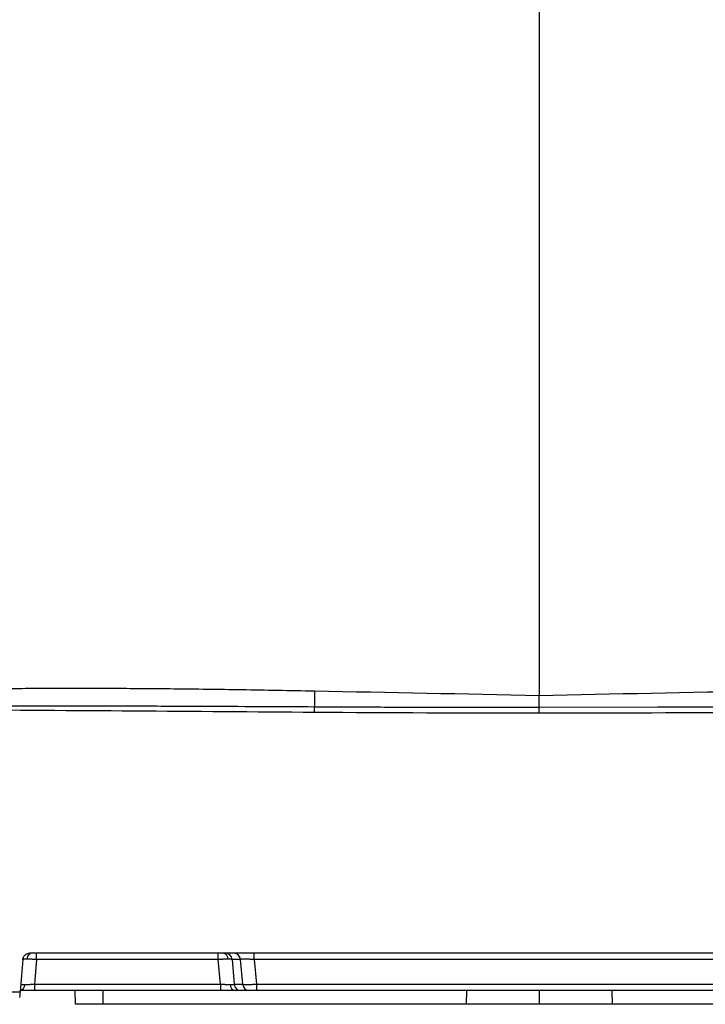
# Model space of a CAD drawing. Header units: millimetres. Extents: x 15 to 1195, y 5 to 836.
# Tile 5 of 35: x 562 to 611, y 76 to 147. Entities that reach past the tile are written whole.
import ezdxf

# ---------------------------------------------------------------- set-up
doc = ezdxf.new("R2010")
doc.units = ezdxf.units.MM

msp = doc.modelspace()

# ---------------------------------------------------------------- linework, layer by layer
at = {"color": 7, "linetype": 'Continuous', "lineweight": 25}
for p, q in [((599.363, 97.564), (607.963, 97.585)), ((607.963, 97.585), (615.597, 97.603)), ((636.195, 79.764), (562.531, 79.764)), ((563.029, 79.308), (562.873, 77.521)), ((563.029, 79.308), (563.029, 79.764)), ((576.168, 79.308), (563.029, 79.308)), ((576.168, 79.308), (576.168, 79.764)), ((576.324, 77.521), (576.168, 79.308)), ((577.771, 79.31), (577.162, 79.31)), ((577.162, 79.31), (577.319, 77.518)), ((577.928, 77.518), (577.771, 79.31)), ((578.766, 79.308), (578.766, 79.764)), ((619.96, 79.308), (578.766, 79.308)), ((578.766, 79.308), (578.922, 77.521)), ((549.125, 76.969), (561.828, 76.969)), ((562.873, 77.521), (562.873, 77.064)), ((562.873, 77.521), (576.324, 77.521)), ((576.324, 77.064), (562.873, 77.064)), ((565.828, 76.064), (565.81, 77.064)), ((567.809, 77.064), (567.827, 76.064)), ((576.324, 77.521), (576.324, 77.064)), ((577.319, 77.518), (577.928, 77.518)), ((578.425, 77.064), (577.816, 77.064)), ((578.922, 77.521), (619.804, 77.521)), ((578.922, 77.521), (578.922, 77.064)), ((619.804, 77.064), (578.922, 77.064)), ((594.113, 77.064), (594.087, 76.064)), ((599.363, 77.064), (599.363, 76.064)), ((604.613, 77.064), (604.639, 76.064)), ((594.087, 76.064), (567.827, 76.064)), ((599.363, 76.064), (594.087, 76.064)), ((604.639, 76.064), (599.363, 76.064)), ((630.899, 76.064), (604.639, 76.064))]:
    msp.add_line(p, q, dxfattribs=at)
for centre, radius, start, end in [((562.801, 79.327), 0.475, 120.82386, 180.17501), ((576.446, 79.345), 0.425, 357.33399, 79.98474), ((576.665, 79.265), 0.5, 5.21038, 89.96519), ((577.273, 79.265), 0.5, 5.21322, 86.65711), ((561.742, 77.483), 0.425, 280.01526, 2.66601), ((577.455, 77.483), 0.425, 177.33399, 259.98474), ((577.817, 77.564), 0.5, 185.21038, 269.96519), ((578.425, 77.564), 0.5, 185.21038, 269.96519)]:
    msp.add_arc(centre, radius, start, end, dxfattribs=at)
for points, knots in [([(599.363, 151.564), (599.363, 142.682), (599.363, 129.37), (599.363, 113.881), (599.363, 107.254), (599.363, 102.839), (599.363, 100.632), (599.363, 98.425)], [0, 0, 0, 0, 0.5, 0.75, 0.875, 0.875, 1, 1, 1, 1]), ([(556.817, 98.863), (557.389, 98.874), (558.561, 98.896), (560.362, 98.919), (562.25, 98.935), (564.224, 98.944), (566.286, 98.946), (568.434, 98.94), (570.669, 98.927), (572.991, 98.906), (575.399, 98.878), (577.894, 98.843), (580.476, 98.8), (582.226, 98.766), (583.115, 98.749)], [0, 0, 0, 0, 0.065221, 0.133732, 0.205534, 0.280629, 0.359017, 0.440699, 0.525676, 0.613948, 0.705517, 0.800381, 0.898542, 1, 1, 1, 1]), ([(583.115, 98.749), (583.116, 98.626), (583.116, 98.499), (583.118, 98.252), (583.119, 98.133), (583.121, 97.922), (583.122, 97.83), (583.126, 97.687), (583.127, 97.634), (583.129, 97.603)], [0, 0, 0, 0, 0.25, 0.25, 0.5, 0.5, 0.75, 0.75, 1, 1, 1, 1]), ([(599.363, 97.564), (599.363, 97.564), (599.363, 97.583), (599.363, 97.664), (599.363, 97.728), (599.363, 97.891), (599.363, 97.991), (599.363, 98.204), (599.363, 98.316), (599.363, 98.425)], [0, 0, 0, 0, 0.25, 0.25, 0.5, 0.5, 0.75, 0.75, 1, 1, 1, 1]), ([(556.83, 97.674), (558.42, 97.675), (561.547, 97.676), (566.162, 97.669), (570.622, 97.658), (574.929, 97.643), (579.081, 97.625), (581.797, 97.61), (583.129, 97.603)], [0, 0, 0, 0, 0.181316, 0.356781, 0.526397, 0.690161, 0.848027, 1, 1, 1, 1]), ([(583.125, 97.187), (583.126, 97.279), (583.127, 97.377), (583.128, 97.529), (583.129, 97.581), (583.129, 97.603)], [0, 0, 0, 0, 0.5, 0.5, 1, 1, 1, 1]), ([(583.129, 97.603), (584.347, 97.597), (587.052, 97.583), (591.514, 97.571), (595.708, 97.565), (598.414, 97.564), (599.363, 97.564)], [0, 0, 0, 0, 0.225055, 0.5, 0.824562, 1, 1, 1, 1]), ([(599.363, 97.134), (599.363, 97.188), (599.363, 97.245), (599.363, 97.351), (599.363, 97.401), (599.363, 97.482), (599.363, 97.514), (599.363, 97.555), (599.363, 97.564), (599.363, 97.564)], [0, 0, 0, 0, 0.25, 0.25, 0.5, 0.5, 0.75, 0.75, 1, 1, 1, 1]), ([(562.033, 79.308), (562.036, 79.328), (562.04, 79.369), (562.058, 79.428), (562.085, 79.494), (562.128, 79.565), (562.19, 79.633), (562.264, 79.69), (562.347, 79.731), (562.437, 79.759), (562.5, 79.762), (562.531, 79.764)], [0, 0, 0, 0, 0.083454, 0.166673, 0.250898, 0.375424, 0.50029, 0.623115, 0.749594, 0.873937, 1, 1, 1, 1]), ([(562.326, 79.326), (562.305, 79.326), (562.262, 79.325), (562.205, 79.325), (562.155, 79.323), (562.112, 79.321), (562.078, 79.319), (562.053, 79.316), (562.036, 79.312), (562.034, 79.309), (562.033, 79.308)], [0, 0, 0, 0, 0.119034, 0.239764, 0.362196, 0.486333, 0.612178, 0.739735, 0.869008, 1, 1, 1, 1]), ([(563.029, 79.308), (562.995, 79.309), (562.927, 79.312), (562.827, 79.316), (562.731, 79.319), (562.639, 79.321), (562.551, 79.323), (562.47, 79.325), (562.394, 79.325), (562.348, 79.326), (562.326, 79.326)], [0, 0, 0, 0, 0.1309917, 0.2602646, 0.387822, 0.5136672, 0.6378038, 0.7602355, 0.8809662, 1, 1, 1, 1]), ([(576.871, 79.326), (576.849, 79.326), (576.803, 79.325), (576.727, 79.325), (576.646, 79.323), (576.558, 79.321), (576.466, 79.319), (576.369, 79.316), (576.27, 79.312), (576.202, 79.309), (576.168, 79.308)], [0, 0, 0, 0, 0.1190338, 0.2397645, 0.3621962, 0.4863328, 0.612178, 0.7397354, 0.8690083, 1, 1, 1, 1]), ([(577.162, 79.31), (577.16, 79.311), (577.154, 79.314), (577.135, 79.317), (577.109, 79.32), (577.075, 79.322), (577.033, 79.324), (576.985, 79.325), (576.932, 79.325), (576.891, 79.326), (576.871, 79.326)], [0, 0, 0, 0, 0.130172, 0.25886, 0.386067, 0.511796, 0.63605, 0.758833, 0.880149, 1, 1, 1, 1]), ([(578.766, 79.308), (578.733, 79.309), (578.667, 79.312), (578.57, 79.315), (578.476, 79.318), (578.386, 79.321), (578.3, 79.323), (578.22, 79.324), (578.146, 79.325), (578.054, 79.326), (577.953, 79.325), (577.858, 79.322), (577.791, 79.317), (577.778, 79.312), (577.771, 79.31)], [0, 0, 0, 0, 0.065811, 0.130662, 0.194568, 0.257541, 0.319598, 0.380753, 0.441023, 0.500426, 0.620659, 0.743913, 0.870319, 1, 1, 1, 1]), ([(561.828, 76.969), (561.819, 76.865), (561.81, 76.755), (561.796, 76.602), (561.793, 76.564), (561.793, 76.564)], [0, 0, 0, 0, 0.5, 0.5, 1, 1, 1, 1]), ([(562.873, 77.064), (562.682, 77.064), (562.483, 77.064), (562.117, 77.064), (561.95, 77.064), (561.816, 77.064)], [0, 0, 0, 0, 0.5, 0.5, 1, 1, 1, 1]), ([(561.877, 77.521), (561.878, 77.519), (561.879, 77.516), (561.895, 77.513), (561.92, 77.51), (561.954, 77.507), (561.996, 77.505), (562.046, 77.504), (562.102, 77.503), (562.145, 77.503), (562.166, 77.503)], [0, 0, 0, 0, 0.131516, 0.261107, 0.388805, 0.514638, 0.63864, 0.760844, 0.881285, 1, 1, 1, 1]), ([(562.166, 77.503), (562.189, 77.503), (562.234, 77.503), (562.31, 77.504), (562.392, 77.505), (562.48, 77.507), (562.573, 77.51), (562.67, 77.513), (562.77, 77.516), (562.839, 77.519), (562.873, 77.521)], [0, 0, 0, 0, 0.118715, 0.239156, 0.36136, 0.485362, 0.611195, 0.738893, 0.868484, 1, 1, 1, 1]), ([(576.324, 77.521), (576.358, 77.519), (576.427, 77.516), (576.527, 77.513), (576.624, 77.51), (576.717, 77.507), (576.805, 77.505), (576.887, 77.504), (576.963, 77.503), (577.008, 77.503), (577.031, 77.503)], [0, 0, 0, 0, 0.131516, 0.261107, 0.388805, 0.514638, 0.63864, 0.760844, 0.881285, 1, 1, 1, 1]), ([(577.381, 77.064), (577.247, 77.064), (577.08, 77.064), (576.714, 77.064), (576.515, 77.064), (576.324, 77.064)], [0, 0, 0, 0, 0.5, 0.5, 1, 1, 1, 1]), ([(577.031, 77.503), (577.053, 77.503), (577.099, 77.503), (577.159, 77.504), (577.211, 77.506), (577.254, 77.508), (577.287, 77.511), (577.31, 77.514), (577.316, 77.517), (577.319, 77.518)], [0, 0, 0, 0, 0.136769, 0.275492, 0.416214, 0.558984, 0.703843, 0.850835, 1, 1, 1, 1]), ([(577.816, 77.064), (577.807, 77.064), (577.764, 77.064), (577.614, 77.064), (577.507, 77.064), (577.381, 77.064)], [0, 0, 0, 0, 0.5, 0.5, 1, 1, 1, 1]), ([(577.928, 77.518), (577.93, 77.517), (577.936, 77.514), (577.957, 77.511), (577.987, 77.508), (578.027, 77.506), (578.076, 77.504), (578.134, 77.502), (578.199, 77.502), (578.272, 77.502), (578.352, 77.503), (578.437, 77.504), (578.528, 77.507), (578.623, 77.509), (578.721, 77.513), (578.821, 77.516), (578.888, 77.519), (578.922, 77.521)], [0, 0, 0, 0, 0.0662676, 0.1325828, 0.198948, 0.2653651, 0.3318365, 0.3983642, 0.4649504, 0.5315972, 0.5983067, 0.6650811, 0.7319225, 0.7988329, 0.8658146, 0.9328696, 1, 1, 1, 1]), ([(578.922, 77.064), (578.865, 77.064), (578.803, 77.064), (578.684, 77.064), (578.627, 77.064), (578.531, 77.064), (578.493, 77.064), (578.441, 77.064), (578.428, 77.064), (578.425, 77.064)], [0, 0, 0, 0, 0.25, 0.25, 0.5, 0.5, 0.75, 0.75, 1, 1, 1, 1]), ([(567.827, 76.064), (567.64, 76.064), (567.252, 76.064), (566.703, 76.064), (566.22, 76.064), (565.882, 76.064), (565.845, 76.064), (565.828, 76.064)], [0, 0, 0, 0, 0.1766032, 0.3670133, 0.5636292, 0.7904952, 1, 1, 1, 1])]:
    msp.add_open_spline(points, degree=3, knots=knots, dxfattribs=at)
for points in [[(583.115, 98.749), (588.531, 98.643), (593.947, 98.535), (599.363, 98.425)], [(599.363, 98.425), (604.778, 98.535), (610.194, 98.643), (615.61, 98.749)], [(583.125, 97.187), (574.404, 97.253), (565.682, 97.308), (556.961, 97.374)], [(599.363, 97.134), (593.95, 97.134), (588.538, 97.146), (583.125, 97.187)], [(615.6, 97.187), (610.188, 97.146), (604.775, 97.134), (599.363, 97.134)], [(562.033, 79.308), (561.965, 78.528), (561.897, 77.748), (561.828, 76.969)]]:
    msp.add_open_spline(points, degree=3, dxfattribs=at)

doc.saveas('drawing.dxf')
